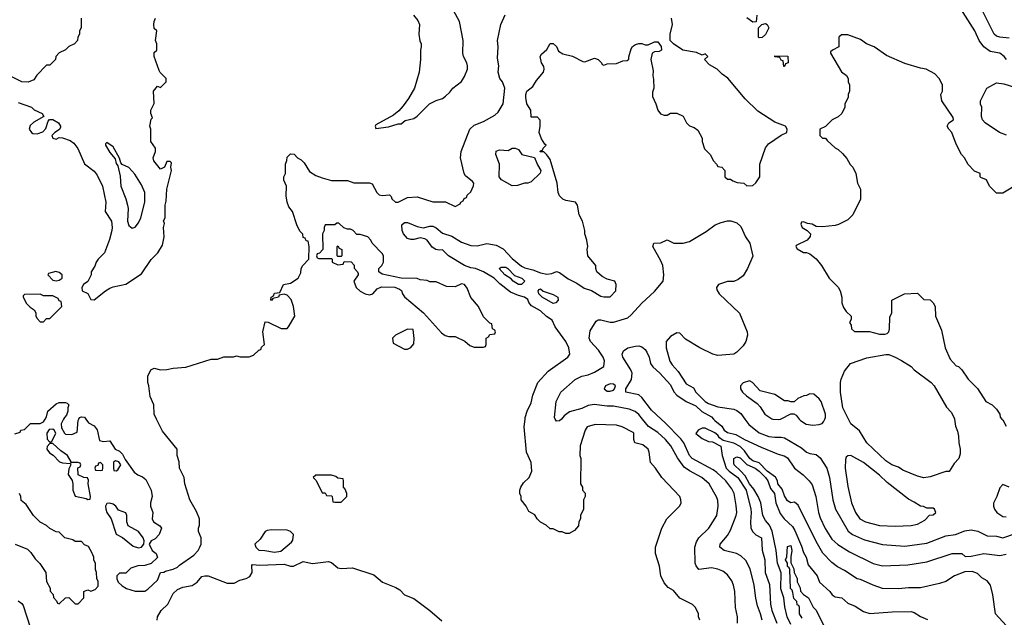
# Model space of a CAD drawing. Header units: inches. Extents: x 1793389 to 1900389, y 320802 to 470796.
# Tile 25 of 256: x 1831800 to 1838019, y 358748 to 362521. Entities that reach past the tile are written whole.
import ezdxf

# ---------------------------------------------------------------- set-up
doc = ezdxf.new("R2010")
doc.units = ezdxf.units.IN
doc.header["$MEASUREMENT"] = 0
doc.layers.add('B8335', color=7, linetype='Continuous')
doc.layers.add('B8336', color=7, linetype='Continuous')

msp = doc.modelspace()

# ---------------------------------------------------------------- linework, layer by layer
at = {"layer": 'B8335', "color": 2}
for points, elevation in [([(1831770, 359906), (1831802, 359918), (1831806, 359930), (1831830, 359934), (1831868.4, 359971.6), (1831930, 359972), (1831950, 359982), (1831961.2, 360000)], 222), ([(1832077, 360000), (1832062, 359970), (1832063.6, 359943.6), (1832082, 359910), (1832090, 359904.7), (1832130, 359902), (1832162, 359918), (1832168.4, 359991.6), (1832172.8, 360000)], 222), ([(1832217.8, 360000), (1832235.3, 359975.3), (1832270, 359956), (1832290, 359931.3), (1832304.7, 359864.7), (1832330, 359858), (1832370, 359862), (1832402, 359810), (1832430, 359796), (1832450, 359778), (1832465.4, 359745.4), (1832523.5, 359663.5), (1832546.8, 359646.8), (1832575.9, 359635.9), (1832597.5, 359617.5), (1832631.3, 359550), (1832636, 359510), (1832626.8, 359470), (1832626.8, 359450), (1832641, 359410), (1832636, 359370), (1832646, 359350), (1832684.9, 359324.9), (1832694.8, 359310), (1832681, 359270), (1832655.5, 359244.5), (1832631.3, 359230), (1832618, 359210), (1832636, 359170), (1832662, 359150), (1832670, 359126), (1832630, 359088), (1832590, 359075.3), (1832546.4, 359073.6), (1832501, 359059), (1832470, 359026), (1832430, 359026), (1832414, 359010), (1832414, 358990), (1832422, 358970), (1832446.4, 358946.4), (1832474, 358930), (1832530, 358912), (1832590, 358912), (1832610, 358924.7), (1832670, 358982), (1832688.7, 359031.3), (1832710, 359032), (1832721.2, 359038.8), (1832770, 359051), (1832796, 359064), (1832810, 359078), (1832900.2, 359139.8), (1832928, 359170), (1832938, 359190), (1832946, 359210), (1832946, 359250), (1832928.7, 359290), (1832928.7, 359310), (1832935.3, 359330), (1832935.3, 359370), (1832916.5, 359416.5), (1832875.3, 359490), (1832842, 359590), (1832838, 359630), (1832808.7, 359690), (1832808, 359730), (1832795.3, 359770), (1832795.3, 359810), (1832702.7, 359922.7), (1832663.8, 360000)], 222), ([(1836095.3, 358730), (1836088, 358750), (1836088, 358770), (1836068, 358810), (1836050, 358828), (1835970, 358868), (1835930, 358918), (1835896.4, 358936.4), (1835870, 358966), (1835848.7, 359010), (1835842, 359070), (1835815.3, 359150), (1835815.3, 359190), (1835855.3, 359310), (1835888, 359370), (1835968.9, 359451.1), (1835978, 359470), (1835975.3, 359490), (1835968.7, 359510), (1835855.3, 359630), (1835815.3, 359690), (1835784.7, 359724.7), (1835776, 359790), (1835769, 359810), (1835736.5, 359836.5), (1835686, 359850), (1835678, 359870), (1835678, 359910), (1835674.6, 359914.6), (1835606, 359950), (1835570, 359962), (1835435.3, 359964.7), (1835384.7, 359950), (1835371.3, 359930), (1835341, 359830), (1835338, 359770), (1835344.7, 359750), (1835342, 359590), (1835354, 359570), (1835354, 359550), (1835371.6, 359531.6), (1835372, 359510), (1835362, 359490), (1835362, 359430), (1835342, 359390), (1835342, 359370), (1835332, 359350), (1835330, 359326), (1835303.6, 359296.4), (1835270, 359278), (1835250, 359278), (1835227.3, 359287.3), (1835208.4, 359288.4), (1835170, 359306), (1835150, 359306), (1835126, 359330), (1835090, 359348), (1835068, 359370), (1835054.6, 359394.6), (1835016.4, 359416.4), (1834998, 359450), (1834968, 359490), (1834968, 359510), (1834958, 359530), (1834958, 359550), (1834966, 359570), (1834983.1, 359596.9), (1835018, 359630), (1835034, 359670), (1835030, 359726), (1835002, 359790), (1834986, 359950), (1834991.6, 360000)], 218), ([(1835221.1, 360000), (1835210, 359988), (1835190, 359986), (1835183, 360000)], 214), ([(1836334, 358710), (1836333.2, 358750), (1836321.2, 358810), (1836317.2, 358910), (1836309.2, 358950), (1836297.5, 358977.5), (1836270, 359015.3), (1836240.2, 359040.2), (1836210, 359052.7), (1836170, 359061.2), (1836090, 359049.2), (1836072.5, 359072.5), (1836066, 359090), (1836065.2, 359190), (1836074.8, 359225.2), (1836089.6, 359250.4), (1836152.7, 359310), (1836203.7, 359390), (1836212.3, 359450), (1836210, 359486), (1836204.1, 359504.1), (1836154, 359590), (1836108.7, 359630), (1836030, 359672.3), (1835996.9, 359696.9), (1835954.7, 359754.7), (1835912, 359830), (1835879.5, 359870), (1835830, 359915.6), (1835772.3, 359952.3), (1835733.8, 360000)], 214), ([(1836489.4, 358730), (1836479.5, 358770), (1836461, 358821), (1836449.6, 358869.6), (1836439.5, 358950), (1836413.3, 359053.3), (1836386.8, 359106.8), (1836355.9, 359135.9), (1836328, 359150), (1836250, 359169.3), (1836222, 359190), (1836224, 359210), (1836270, 359264.7), (1836290, 359298), (1836326, 359390), (1836329.3, 359410), (1836326.3, 359453.7), (1836313.6, 359530), (1836298.2, 359558.2), (1836259.5, 359610), (1836202.3, 359662.2), (1836179.2, 359679.2), (1836047, 359750), (1836029.6, 359770), (1835994.5, 359850), (1835975.4, 359875.4), (1835876.6, 359976.6), (1835850.8, 360000)], 210), ([(1836182.1, 360000), (1836190.4, 359990), (1836234.3, 359954.3), (1836250.4, 359930), (1836270, 359915.3), (1836322.6, 359902.6), (1836378.8, 359870), (1836482.4, 359822.4), (1836590, 359777.3), (1836627.9, 359767.9), (1836650, 359754.8), (1836694.8, 359690), (1836748.1, 359648.1), (1836786, 359610), (1836804.5, 359584.5), (1836827.7, 359510), (1836844.9, 359410), (1836855.2, 359375.2), (1836888.5, 359308.5), (1836930, 359241), (1836968.6, 359208.6), (1837040.9, 359160.9), (1837190, 359087.3), (1837250, 359074), (1837410, 359079.1), (1837530, 359098.8), (1837690, 359150.8), (1837750, 359151), (1837771.3, 359131.3), (1837810, 359134), (1837890, 359150.4), (1837990, 359138.8), (1838030, 359146.8)], 210), ([(1836380.2, 360000), (1836405.1, 359965.1), (1836470, 359913.4), (1836532, 359890), (1836570, 359884.4), (1836610, 359885.5), (1836630, 359880.5), (1836737.6, 359817.6), (1836770, 359791), (1836790, 359782.8), (1836830, 359776), (1836855.9, 359755.9), (1836899.1, 359690), (1836915.5, 359630), (1836935.5, 359490), (1836953.4, 359430), (1837032.4, 359292.4), (1837061, 359270), (1837136.7, 359236.7), (1837250, 359207.3), (1837390, 359196.3), (1837530, 359216.3), (1837650, 359263), (1837710, 359270.6), (1837770, 359293.4), (1837810, 359300.5), (1837852.5, 359292.5), (1837910, 359262.8), (1837970, 359260.7), (1838010, 359250.7), (1838090, 359278)], 214), ([(1836558, 360000), (1836590, 359996), (1836606, 360000)], 218), ([(1836723.5, 360000), (1836732, 359990), (1836767.1, 359967.1), (1836810, 359961), (1836850, 359964.7), (1836868.9, 359971.1), (1836878, 359982), (1836884.9, 360000)], 218), ([(1837703.9, 360000), (1837710, 359954), (1837723.5, 359923.5), (1837730.7, 359890.7), (1837731, 359850), (1837741, 359810), (1837739.8, 359780.2), (1837731, 359750), (1837701.4, 359718.6), (1837670, 359668), (1837650, 359668), (1837550, 359635.3), (1837510, 359629.2), (1837470, 359639), (1837378, 359678), (1837350, 359695.3), (1837308, 359710), (1837270, 359735.3), (1837150, 359848.7), (1837104.7, 359924.7), (1837049, 359970), (1837034, 360000)], 214), ([(1838004, 360000), (1838010, 359994), (1838030, 359954)], 218), ([(1838030, 358696), (1837962.8, 358770), (1837946, 358890), (1837931.3, 358950), (1837910, 358978), (1837878, 358998), (1837850, 359024.7), (1837816.8, 359036.8), (1837770, 359034.9), (1837705.2, 359010), (1837650, 358973.4), (1837610, 358962), (1837490, 358934.8), (1837414.4, 358934.4), (1837350, 358926.8), (1837250, 358930.8), (1837190.5, 358950.5), (1837110, 358986.8), (1837090, 358990.8), (1837010, 359044), (1836965.8, 359065.8), (1836930, 359094.8), (1836873.8, 359153.8), (1836830, 359226.8), (1836716.8, 359456.8), (1836694.4, 359474.4), (1836670, 359471.3), (1836650, 359482.8), (1836630, 359516), (1836616.4, 359556.4), (1836588, 359590), (1836585.5, 359610), (1836573.3, 359633.3), (1836521.1, 359670), (1836470, 359723.6), (1836430, 359736.5), (1836411.7, 359750), (1836378.9, 359798.9), (1836350, 359825.7), (1836310, 359848.2), (1836243.5, 359863.5), (1836220.3, 359880.3), (1836210, 359897.3), (1836190, 359913.4), (1836130, 359942), (1836110, 359943), (1836085.2, 359930), (1836070, 359909), (1836110, 359876), (1836150, 359859), (1836176.5, 359856.5), (1836228.7, 359828.7), (1836236.2, 359770), (1836263.1, 359690), (1836280.5, 359670), (1836335.4, 359630), (1836387.6, 359550), (1836418.4, 359430), (1836420.7, 359410), (1836415.1, 359350), (1836419, 359310), (1836430, 359288), (1836450, 359268), (1836486, 359250), (1836488.9, 359171.1), (1836506, 359110), (1836509.5, 359030), (1836535.5, 358955.5), (1836541.6, 358830), (1836551.6, 358790), (1836581.6, 358710)], 206), ([(1836670, 358702), (1836647.6, 358750), (1836633.6, 358813.6), (1836627.1, 358870), (1836608, 358928), (1836610, 359028.7), (1836587, 359090), (1836577.1, 359170), (1836552, 359292), (1836536.3, 359330), (1836510, 359359.5), (1836494.3, 359390), (1836481.7, 359470), (1836465.1, 359510), (1836437, 359557), (1836409.8, 359590), (1836381.5, 359641.5), (1836353.7, 359673.7), (1836312.3, 359710), (1836310, 359718), (1836310, 359750.8), (1836330, 359762), (1836350, 359754.4), (1836393, 359713), (1836444.9, 359690), (1836470, 359671.5), (1836510.3, 359630), (1836524.6, 359610), (1836541.7, 359561.7), (1836568.5, 359530), (1836576.5, 359470), (1836603.1, 359403.1), (1836629.3, 359369.3), (1836680.2, 359320.3), (1836695.4, 359295.4), (1836738, 359198), (1836750, 359158), (1836767.7, 359127.7), (1836779.8, 359079.8), (1836836, 359010), (1836851.3, 358970), (1836918, 358910), (1836932, 358890), (1836950, 358878), (1836992, 358870), (1837030, 358838), (1837078, 358818), (1837130, 358784.7), (1837170, 358771.3), (1837310, 358782.8), (1837430, 358784), (1837450, 358779.1), (1837490, 358753), (1837534.6, 358734.6)], 202), ([(1838050, 359568.7), (1838010, 359586), (1837990, 359566), (1837972, 359510), (1837951.6, 359468.4), (1837951.3, 359450), (1837958, 359430), (1837972, 359410), (1838010, 359384.7), (1838030, 359382.8)], 218), ([(1831772, 359210), (1831850, 359178), (1831870, 359158), (1831898, 359118), (1831927.1, 359087.1), (1831964.7, 359030), (1831970, 358974), (1831991.6, 358931.6), (1831992.7, 358912.7), (1832011.6, 358891.6), (1832012.7, 358872.7), (1832032.7, 358852.7), (1832038, 358838), (1832050, 358834), (1832088.4, 358871.6), (1832110, 358872), (1832150, 358834), (1832170, 358834), (1832206, 358870), (1832206, 358910), (1832210, 358914), (1832230, 358922), (1832250, 358914), (1832276.4, 358923.6), (1832296.4, 358943.6), (1832294.6, 358974.6), (1832287.3, 358992.7), (1832286, 359030), (1832278, 359050), (1832278, 359090), (1832268.4, 359108.4), (1832267.3, 359127.3), (1832256.4, 359156.4), (1832234.6, 359194.6), (1832210, 359206), (1832190, 359226), (1832150, 359226), (1832136.4, 359236.4), (1832086, 359250), (1832050, 359286), (1832030, 359288), (1831990, 359308), (1831970, 359328), (1831930, 359348), (1831888, 359390), (1831840.4, 359460.4), (1831810, 359486), (1831808, 359510), (1831798, 359530)], 222), ([(1836742, 358742), (1836726, 358770), (1836726, 358810), (1836722, 358822), (1836710, 358826), (1836708, 358848), (1836690, 358866), (1836684, 358904), (1836679, 358919), (1836669.2, 358930), (1836664, 359050), (1836660.4, 359060.4), (1836650, 359068.7), (1836649.3, 359089.3), (1836638, 359110), (1836646, 359130), (1836650, 359194), (1836670, 359202), (1836678, 359170), (1836671.3, 359130), (1836671.6, 359091.6), (1836690, 359054), (1836692, 359030), (1836710, 358994), (1836711, 358971), (1836730, 358934), (1836732, 358912), (1836751.3, 358891.3), (1836782, 358870), (1836811.3, 358811.3), (1836830, 358794), (1836930, 358594)], 198), ([(1832668.7, 358730), (1832670, 358752), (1832694, 358790), (1832735.3, 358830), (1832770, 358898), (1832796.5, 358923.5), (1832830, 358938.8), (1832890, 358948), (1832920.9, 358970), (1832950, 359004.9), (1832969.6, 359010.4), (1832990.3, 359010.3), (1833110, 358962.8), (1833155.5, 358964.5), (1833190, 358982.8), (1833230, 358994), (1833253.8, 359006.2), (1833269.3, 359030), (1833265.2, 359074.8), (1833270, 359082), (1833317.1, 359077.1), (1833470, 359084), (1833510, 359070.8), (1833530, 359070.8), (1833590, 359100.5), (1833650, 359087.7), (1833750, 359100.7), (1833770, 359094.8), (1833810, 359060.7), (1833830, 359056.3), (1833901.1, 359061.1), (1834036.4, 359016.4), (1834092, 358970), (1834176.1, 358936.1), (1834200.4, 358920.4), (1834231.3, 358890), (1834290, 358867.7), (1834390.5, 358790.5), (1834465.8, 358725.8)], 218), ([(1831790, 358852), (1831814.4, 358834.4), (1831822, 358822), (1831865.2, 358685.2)], 218)]:
    msp.add_lwpolyline(points, dxfattribs=dict(at, elevation=elevation))
for points, elevation in [([(1832010, 359935.3), (1831986, 359934), (1831972, 359910), (1831972.7, 359872.7), (1831990, 359854), (1832002, 359858), (1832028, 359910), (1832018, 359930)], 222), ([(1832010, 359846), (1831990, 359846), (1831972.7, 359827.3), (1831972, 359810), (1831987.1, 359787.1), (1832011.1, 359771.1), (1832052, 359730), (1832070, 359722.8), (1832119.6, 359719.6), (1832122, 359710), (1832110, 359686), (1832106, 359650), (1832131.1, 359611.1), (1832136, 359590), (1832134.8, 359550), (1832150, 359512), (1832218.8, 359498.8), (1832230, 359492), (1832246, 359494), (1832248, 359510), (1832233.2, 359590), (1832234.6, 359614.6), (1832228, 359628), (1832206, 359630), (1832168.4, 359648.4), (1832168, 359692), (1832182, 359698), (1832186, 359710), (1832182, 359722), (1832170, 359726), (1832130, 359726), (1832122, 359722), (1832126, 359730), (1832102, 359770), (1832059, 359799)], 222), ([(1832310, 359726), (1832298, 359722), (1832292.7, 359707.3), (1832278, 359702), (1832274, 359690), (1832278, 359678), (1832310, 359674), (1832322, 359678), (1832326, 359690), (1832326, 359710)], 222), ([(1832404.7, 359735.3), (1832392.7, 359727.3), (1832392, 359690), (1832394, 359674), (1832410, 359672), (1832420.4, 359679.6), (1832438, 359710), (1832426, 359730)], 222), ([(1837050, 359768.7), (1837030, 359768), (1837021, 359759), (1837016, 359744), (1837014, 359690), (1837030, 359574), (1837054.8, 359470), (1837078.8, 359410), (1837106, 359370), (1837142, 359350), (1837230, 359327.3), (1837330, 359322.8), (1837430, 359326.8), (1837470, 359336), (1837518, 359362), (1837547.3, 359392.7), (1837570, 359394), (1837586, 359410), (1837578, 359430), (1837570, 359438), (1837530, 359438), (1837508, 359448), (1837490, 359448.7), (1837450, 359475.3), (1837412.9, 359492.9), (1837278.3, 359598.3), (1837230, 359646), (1837130, 359725.2)], 218), ([(1833770, 359646), (1833670, 359646), (1833654, 359630), (1833672.7, 359612.7), (1833710, 359534), (1833730, 359534), (1833738, 359518), (1833770, 359514), (1833774, 359510), (1833778, 359478), (1833790, 359474), (1833830, 359474), (1833866, 359510), (1833866, 359530), (1833856.4, 359556.4), (1833846, 359570), (1833846, 359610), (1833842, 359622), (1833810, 359626), (1833796.4, 359636.4)], 222), ([(1832370, 359468), (1832350, 359466), (1832342, 359450), (1832344.7, 359430), (1832351.3, 359410), (1832378, 359370), (1832410, 359272), (1832450, 359252), (1832516.8, 359196.8), (1832550, 359186), (1832570, 359191.3), (1832584, 359210), (1832585.2, 359230), (1832579.3, 359250), (1832549.4, 359290), (1832484.5, 359324.5), (1832477.2, 359350), (1832477.2, 359390), (1832470, 359408), (1832424.7, 359424.7), (1832408, 359450), (1832390, 359462)], 222), ([(1833390, 359301.2), (1833363.5, 359296.5), (1833350.8, 359289.2), (1833318, 359242), (1833284.7, 359210), (1833291.3, 359190), (1833310, 359171.3), (1833349.2, 359170.8), (1833410, 359158.4), (1833450, 359166), (1833517.5, 359222.5), (1833525.6, 359234.4), (1833529, 359270), (1833510, 359289), (1833490, 359299)], 222)]:
    msp.add_lwpolyline(points, close=True, dxfattribs=dict(at, elevation=elevation))
at = {"layer": 'B8336', "color": 2}
for points, elevation in [([(1838050, 362404.5), (1837990, 362412), (1837970, 362418), (1837956, 362430), (1837846, 362650)], 210), ([(1838033.2, 362270), (1838019, 362290), (1837990, 362309.2), (1837930, 362321.2), (1837889.6, 362349.6), (1837859.3, 362390), (1837832.3, 362450), (1837745.2, 362590)], 214), ([(1832188, 362530), (1832188, 362470), (1832178, 362450), (1832178, 362430), (1832168, 362410), (1832166, 362390), (1832146, 362370), (1832110, 362352), (1832090, 362332), (1832050, 362312), (1832028, 362290), (1832026, 362270), (1831990, 362234), (1831970, 362234), (1831908.9, 362171.1), (1831890, 362142), (1831853.6, 362126.4), (1831814, 362130), (1831734, 362170)], 230), ([(1831790, 361998), (1831874, 361970), (1831891.3, 361951.3), (1831942, 361930), (1831952, 361910), (1831890, 361874), (1831866.7, 361853.3), (1831860.5, 361830), (1831874, 361810), (1831883.6, 361803.6), (1831910, 361801.6), (1831946.3, 361813.7), (1831965.2, 361834.8), (1831980.2, 361879.8), (1831988.7, 361891.3), (1832010, 361891), (1832044.7, 361870), (1832058, 361850), (1832056.9, 361843.1), (1832051.1, 361828.9), (1832022, 361810), (1832002, 361790), (1832010, 361774), (1832030, 361766), (1832050, 361778), (1832070, 361776), (1832119.1, 361759.1), (1832141.4, 361741.4), (1832167.5, 361707.5), (1832210, 361611), (1832270, 361564), (1832290, 361540.7), (1832323.7, 361470), (1832344.9, 361370), (1832339.1, 361310), (1832379.1, 361250), (1832384.9, 361210), (1832382, 361190), (1832366.4, 361133.6), (1832334.8, 361050), (1832296, 361010), (1832282.8, 360990), (1832274.8, 360965.2), (1832251.3, 360928.7), (1832251, 360910), (1832230.7, 360869.3), (1832202, 360850), (1832192, 360830), (1832194, 360810), (1832230, 360792), (1832250, 360754), (1832270, 360752), (1832342, 360810), (1832370, 360826.8), (1832390, 360834.8), (1832470, 360851), (1832570, 360916), (1832630, 361006.8), (1832673.2, 361050), (1832701.5, 361098.5), (1832713.2, 361150), (1832709.2, 361210), (1832714, 361234), (1832709, 361251), (1832718, 361270), (1832718, 361350), (1832724.7, 361375.3), (1832729.4, 361450.6), (1832759, 361570), (1832755.3, 361590), (1832758, 361618), (1832750, 361626), (1832730, 361626), (1832714, 361590), (1832690, 361578), (1832648, 361630), (1832642, 361650), (1832658, 361690), (1832658, 361710), (1832627.3, 361752.7), (1832628, 361830), (1832622, 361850), (1832630, 361894), (1832638, 361902), (1832629.1, 361929.1), (1832629, 361950), (1832648.4, 361991.6), (1832644, 362070), (1832670, 362102), (1832690, 362094), (1832726, 362130), (1832726, 362150), (1832687.3, 362187.3), (1832680.4, 362200.4), (1832649, 362290), (1832650, 362314), (1832666, 362330), (1832666, 362370), (1832658, 362390), (1832666, 362450), (1832650, 362466), (1832648, 362490), (1832648.7, 362510), (1832658, 362530)], 226), ([(1832663.8, 360000), (1832648.7, 360030), (1832648, 360090), (1832623.1, 360143.1), (1832615.3, 360210), (1832608.7, 360230), (1832608.9, 360271.1), (1832628.9, 360311.1), (1832650, 360322), (1832690, 360311.3), (1832728.4, 360311.6), (1832770, 360322), (1832850, 360326.8), (1833010, 360378), (1833050, 360378), (1833090, 360392), (1833150, 360392), (1833170, 360398), (1833191.6, 360391.6), (1833250, 360392), (1833276.4, 360403.6), (1833310, 360434), (1833322, 360438), (1833327.3, 360452.7), (1833346, 360470), (1833335.3, 360550), (1833350, 360614), (1833370, 360612), (1833451.3, 360571.3), (1833490, 360571), (1833498, 360582), (1833538, 360650), (1833529.6, 360709.6), (1833514.5, 360754.5), (1833490, 360782), (1833470, 360788), (1833438, 360782), (1833434, 360770), (1833398, 360762), (1833390, 360748.7), (1833386, 360750), (1833388, 360770), (1833402, 360778), (1833410, 360794), (1833442, 360798), (1833466, 360850), (1833510, 360858), (1833558, 360890), (1833576.4, 360923.6), (1833578, 360950), (1833588, 360970), (1833626, 361010), (1833628, 361090), (1833622, 361122), (1833610, 361126), (1833602, 361142), (1833590, 361146), (1833587.3, 361167.3), (1833570, 361186), (1833550, 361226), (1833522, 361310), (1833500.2, 361340.2), (1833488.9, 361368.9), (1833482, 361410), (1833486, 361470), (1833468.9, 361508.9), (1833468.7, 361530), (1833478, 361550), (1833478, 361610), (1833487.3, 361632.7), (1833490, 361654), (1833510, 361674), (1833532.7, 361672.7), (1833554, 361650), (1833576.9, 361636.9), (1833596.9, 361616.9), (1833630, 361562), (1833670, 361538), (1833710, 361522), (1833770, 361506), (1833870, 361506), (1833911.1, 361491.1), (1834010, 361491), (1834025.4, 361485.4), (1834056, 361430), (1834070, 361416), (1834090, 361410.8), (1834134.8, 361414.8), (1834146, 361406), (1834151.3, 361390), (1834174, 361370), (1834191.5, 361368.5), (1834250, 361398), (1834310, 361402), (1834410, 361372), (1834490, 361372), (1834550, 361342), (1834582, 361358), (1834586, 361370), (1834602, 361378), (1834607.3, 361392.7), (1834622, 361398), (1834627.3, 361412.7), (1834650, 361434), (1834667.3, 361472.7), (1834668, 361490), (1834660.4, 361500.4), (1834616.4, 361536.4), (1834608, 361550), (1834584, 361650), (1834589, 361690), (1834644, 361830), (1834670, 361856), (1834730, 361878.8), (1834801.5, 361918.5), (1834821.5, 361938.5), (1834852.7, 361990), (1834863.7, 362090), (1834850, 362128.7), (1834833.2, 362150), (1834822.7, 362190), (1834826, 362230), (1834817.5, 362277.5), (1834821.2, 362350), (1834817.2, 362390), (1834839, 362490), (1834867.2, 362552.8)], 222), ([(1834287.3, 362550), (1834315.3, 362515.3), (1834324.7, 362490), (1834322, 362430), (1834328, 362388), (1834336, 362370), (1834336, 362350), (1834331.1, 362328.9), (1834330.8, 362270), (1834322.8, 362190), (1834293.4, 362090), (1834256.7, 362023.3), (1834222.5, 361977.5), (1834194.4, 361945.6), (1834161, 361919), (1834050, 361858), (1834044.7, 361850), (1834050, 361834), (1834130, 361844.7), (1834190, 361864.7), (1834210, 361864.7), (1834234.6, 361885.4), (1834290, 361898), (1834310, 361911.3), (1834388, 361990), (1834430, 362012), (1834470, 362024.7), (1834490, 362038), (1834516.5, 362063.5), (1834535.3, 362090), (1834590, 362132), (1834610, 362162), (1834629, 362210), (1834629.2, 362230), (1834625.2, 362250), (1834604, 362290), (1834599, 362310), (1834602, 362390), (1834578, 362510), (1834540.4, 362580.4)], 226), ([(1834991.6, 360000), (1834992.7, 360010), (1835005.2, 360050), (1835030, 360102), (1835041.2, 360150), (1835073.2, 360230), (1835137.5, 360302.5), (1835262, 360390), (1835275.3, 360410), (1835269, 360450), (1835249, 360490), (1835181.2, 360581.2), (1835164.1, 360624.1), (1835127.8, 360647.8), (1835090, 360684), (1835033.6, 360713.6), (1835016.5, 360736.5), (1835010, 360754), (1834988.9, 360768.9), (1834950, 360779.3), (1834901, 360801), (1834833, 360853), (1834797.2, 360890), (1834730, 360929), (1834678, 360950), (1834650, 360954.5), (1834610, 360969.4), (1834509, 361030), (1834470, 361068.7), (1834450, 361065.2), (1834428.7, 361070), (1834405.4, 361085.4), (1834373.2, 361130), (1834358.7, 361138.7), (1834330, 361143.7), (1834290, 361133.2), (1834270, 361133.2), (1834250, 361139.3), (1834223.7, 361170), (1834216, 361190), (1834213.6, 361226.4), (1834230, 361241), (1834250, 361240.7), (1834310, 361216.3), (1834350, 361206.8), (1834390, 361217.3), (1834410, 361217.3), (1834430, 361206.8), (1834470, 361174), (1834530, 361154.9), (1834590, 361117.1), (1834650, 361096.4), (1834690, 361094), (1834750, 361108.2), (1834810, 361098), (1834854.2, 361074.2), (1834910, 361013.4), (1834970, 360965.5), (1834990, 360954.9), (1835041.3, 360941.3), (1835090, 360922), (1835130, 360914), (1835162, 360918), (1835190, 360930.8), (1835210, 360924.7), (1835264.5, 360884.5), (1835318.5, 360858.5), (1835365.2, 360825.2), (1835410.8, 360810.8), (1835470, 360776), (1835490, 360771.3), (1835530, 360772), (1835566, 360810), (1835568, 360850), (1835558, 360870), (1835510, 360884), (1835479, 360899), (1835446, 360930), (1835438, 360950), (1835438, 360970), (1835388.7, 361030), (1835384, 361070), (1835388.7, 361090), (1835382, 361130), (1835369.1, 361169.1), (1835369, 361190), (1835354, 361250), (1835334, 361290), (1835324, 361350), (1835310, 361368.7), (1835250, 361379), (1835230, 361389), (1835209.2, 361410), (1835201.2, 361430), (1835194, 361490), (1835150, 361638), (1835130, 361668), (1835110, 361686), (1835088, 361688), (1835090, 361694), (1835102, 361698), (1835106, 361710), (1835126, 361730), (1835116.4, 361736.4), (1835095.3, 361770), (1835082, 361810), (1835088, 361850), (1835087.3, 361887.3), (1835070, 361906), (1835030, 361906), (1835028, 361950), (1835004, 361990), (1834997.2, 362030), (1834997.2, 362050), (1835004, 362070), (1835040.2, 362099.8), (1835063.2, 362136.8), (1835109, 362190), (1835113.2, 362210), (1835110, 362226), (1835095.3, 362250), (1835088, 362290), (1835096.4, 362303.6), (1835130, 362334), (1835150, 362372), (1835170, 362372), (1835190, 362352), (1835203.5, 362323.5), (1835230, 362306), (1835290.6, 362290.6), (1835356.9, 362256.9), (1835370, 362256), (1835430, 362278), (1835436.9, 362276.9), (1835454, 362270), (1835474, 362250), (1835478, 362238), (1835490, 362234), (1835510, 362242), (1835570, 362244.7), (1835610, 362262), (1835636.4, 362263.6), (1835647.3, 362272.7), (1835647.3, 362287.3), (1835662, 362338), (1835670, 362351.3), (1835690, 362364.7), (1835710, 362371.3), (1835730, 362371.3), (1835750, 362362), (1835770, 362362), (1835810, 362382), (1835830, 362382), (1835851.6, 362351.6), (1835854, 362330), (1835839.6, 362320.4), (1835810, 362318), (1835794, 362310), (1835786, 362270), (1835802, 362198), (1835798, 362170), (1835803.6, 362143.6), (1835804.7, 362090), (1835796.9, 362063.1), (1835796.9, 362036.9), (1835818.8, 361990), (1835831.3, 361950), (1835846.8, 361926.8), (1835870, 361918), (1835890, 361918), (1835910, 361931.3), (1835950, 361932), (1835990, 361912), (1836012, 361870), (1836030, 361852), (1836059.8, 361839.8), (1836083.6, 361823.6), (1836110, 361774), (1836111.6, 361751.6), (1836126.4, 361706.4), (1836162, 361670), (1836182, 361630), (1836202, 361610), (1836210, 361594), (1836234, 361590), (1836254, 361570), (1836254, 361530), (1836270, 361514), (1836290, 361514), (1836303.6, 361503.6), (1836332.7, 361492.7), (1836374, 361490), (1836392.7, 361472.7), (1836430, 361474), (1836450, 361492), (1836475.3, 361530), (1836475.3, 361610), (1836510, 361712), (1836530, 361738), (1836610, 361792), (1836646, 361810), (1836648, 361830), (1836638, 361850), (1836570, 361875.3), (1836463.2, 361943.2), (1836382, 362022), (1836272.9, 362152.9), (1836236.4, 362176.4), (1836206, 362210), (1836156.4, 362236.4), (1836126, 362270), (1836146, 362290), (1836130, 362306), (1836110, 362298), (1836074.6, 362314.6), (1835988.7, 362328.7), (1835928.9, 362368.9), (1835908, 362390), (1835908, 362430), (1835924, 362490), (1835916, 362530)], 218), ([(1836456, 362550), (1836452, 362508), (1836430, 362506), (1836393.2, 362533.2)], 214), ([(1838110, 361488), (1838010, 361426), (1837970, 361426), (1837926, 361470), (1837906, 361510), (1837870, 361526), (1837866, 361530), (1837866, 361550), (1837830, 361566), (1837790, 361606), (1837768, 361650), (1837748, 361670), (1837714.6, 361734.6), (1837688, 361810), (1837668, 361830), (1837658, 361850), (1837668, 361870), (1837698, 361890), (1837695.3, 361904.7), (1837624, 362010), (1837619, 362050), (1837628.7, 362070), (1837628, 362110), (1837608, 362150), (1837580.4, 362180.4), (1837526, 362210), (1837490, 362215.3), (1837390, 362244), (1837275.5, 362295.5), (1837198, 362350), (1837149.1, 362369.1), (1837110, 362395.3), (1837030, 362426), (1836990, 362426), (1836974, 362410), (1836974, 362350), (1836934, 362330), (1836922, 362318), (1836922, 362310), (1836990, 362192), (1837022, 362170), (1837032, 362150), (1837032, 362130), (1837042, 362110), (1837042, 362070), (1837032, 362050), (1837032, 362030), (1837012, 361990), (1837012, 361970), (1836992, 361930), (1836970, 361908), (1836931.6, 361888.4), (1836890, 361846), (1836854, 361830), (1836854, 361790), (1836870, 361774), (1836890, 361774), (1836899.6, 361759.6), (1836950, 361712), (1836970, 361702), (1836996.9, 361676.9), (1837025.4, 361645.4), (1837046.4, 361606.4), (1837062, 361590), (1837082, 361550), (1837092, 361490), (1837111.1, 361451.1), (1837111.1, 361388.9), (1837062, 361290), (1837030, 361258), (1836971.1, 361228.9), (1836950, 361222), (1836870, 361214), (1836830, 361215.3), (1836806, 361230), (1836775.3, 361235.3), (1836750, 361246), (1836738, 361242), (1836734, 361230), (1836742, 361210), (1836774, 361190), (1836794, 361170), (1836792.7, 361152.7), (1836774, 361130), (1836705.4, 361094.6), (1836702, 361090), (1836710, 361074), (1836750, 361052), (1836770, 361052), (1836790, 361042), (1836830, 361011.3), (1836864.7, 360970), (1836912, 360890), (1836970, 360832), (1836982, 360810), (1836992, 360770), (1836992.7, 360732.7), (1837003.6, 360703.6), (1837019.6, 360679.6), (1837052, 360650), (1837051.6, 360628.4), (1837042, 360610), (1837051.6, 360591.6), (1837054, 360570), (1837072.7, 360552.7), (1837168, 360552), (1837230, 360534.8), (1837264.7, 360535.3), (1837279.3, 360540.7), (1837288.7, 360550), (1837294, 360570), (1837296.4, 360643.6), (1837308, 360670), (1837308, 360750), (1837388.9, 360791.1), (1837470, 360794), (1837510, 360754), (1837550, 360752), (1837570, 360734), (1837582, 360710), (1837584.7, 360650), (1837622, 360562), (1837646, 360450), (1837676.9, 360376.9), (1837716, 360336), (1837730.6, 360330.6), (1837751.3, 360310), (1837790.9, 360250.9), (1837850, 360192), (1837902, 360110), (1837942, 360090), (1837970, 360062), (1837991.3, 360030), (1837992, 360012), (1838004, 360000)], 218), ([(1838032.3, 361792.3), (1837989.6, 361809.6), (1837898, 361870), (1837882, 361890), (1837875.3, 361910), (1837878, 361970), (1837868.9, 361988.9), (1837868, 362010), (1837908, 362090), (1837970, 362122), (1838016.9, 362116.9), (1838090, 362094)], 214), ([(1835183, 360000), (1835178, 360010), (1835189, 360110), (1835218, 360170), (1835308.7, 360250), (1835350, 360270.8), (1835390, 360278.8), (1835430, 360294.8), (1835489.1, 360330.9), (1835493.2, 360366.8), (1835485.2, 360390), (1835455.3, 360435.3), (1835405.2, 360490), (1835396, 360510), (1835402.5, 360557.5), (1835441.2, 360618.8), (1835454, 360626), (1835470, 360626.8), (1835530, 360611), (1835550, 360611), (1835640.1, 360639.9), (1835662.5, 360657.5), (1835730, 360731), (1835810, 360806), (1835864, 360870), (1835869, 360910), (1835861.2, 360970), (1835850, 360998), (1835798, 361090), (1835806, 361110), (1835850, 361112), (1835890, 361131.3), (1835931.1, 361111.1), (1835990, 361111), (1836030, 361121), (1836135.5, 361184.5), (1836193.6, 361226.4), (1836230, 361241), (1836270, 361251), (1836290.9, 361250.9), (1836330, 361238), (1836355.3, 361215.3), (1836384.7, 361150), (1836410.7, 361110.7), (1836430.9, 361029.1), (1836396, 360950), (1836370, 360904), (1836338.5, 360881.5), (1836310, 360869), (1836270, 360868.7), (1836214, 360850), (1836202, 360830), (1836203.6, 360816.4), (1836218, 360790), (1836347.5, 360667.5), (1836394.8, 360550), (1836396, 360530), (1836386, 360490), (1836370, 360462), (1836330, 360422), (1836310.7, 360409.3), (1836210, 360401.2), (1836178, 360410), (1836095.3, 360450), (1836004.8, 360504.8), (1835970, 360542), (1835950, 360544), (1835910, 360522), (1835884, 360490), (1835882.8, 360450), (1835905.5, 360365.5), (1835921.4, 360341.4), (1835959.8, 360299.8), (1836010, 360222), (1836056.9, 360196.9), (1836071.3, 360170), (1836130, 360111.3), (1836150, 360098), (1836210, 360076.3), (1836310, 360062), (1836330, 360053.4), (1836355.1, 360035.1), (1836380.2, 360000)], 214), ([(1835850.8, 360000), (1835790, 360055.1), (1835730, 360136.2), (1835710, 360153.3), (1835628.7, 360168.7), (1835628, 360190), (1835663.5, 360250), (1835667.6, 360290), (1835660.7, 360310), (1835609.4, 360390), (1835606, 360410), (1835613.2, 360430), (1835642, 360450), (1835690, 360460.4), (1835710, 360461.6), (1835730, 360456.3), (1835750, 360439.1), (1835761.2, 360421.2), (1835775.8, 360390), (1835784.9, 360350), (1835798.4, 360330), (1835843.8, 360290), (1835910, 360216.3), (1835932, 360172), (1835950.3, 360150.3), (1836010.3, 360110.3), (1836070, 360083.7), (1836108.3, 360048.3), (1836170, 360014.6), (1836182.1, 360000)], 210), ([(1837034, 360000), (1836999, 360070), (1836985.2, 360170), (1836985.2, 360230), (1836989.4, 360250.6), (1837010, 360302), (1837048, 360350), (1837150, 360387.3), (1837270, 360406.8), (1837290, 360406.8), (1837330, 360390.8), (1837370.5, 360370.5), (1837430.7, 360330.7), (1837450, 360311.3), (1837558, 360230), (1837576, 360210), (1837654.4, 360074.4), (1837683.5, 360043.5), (1837703.5, 360003.5), (1837703.9, 360000)], 214), ([(1836884.9, 360000), (1836888.7, 360010), (1836889, 360030), (1836862, 360110), (1836850, 360128), (1836816.4, 360156.4), (1836790, 360158), (1836770, 360148), (1836752.7, 360147.3), (1836714, 360130), (1836691.6, 360108.4), (1836670, 360108), (1836654.6, 360114.6), (1836630, 360115.3), (1836570, 360155.3), (1836478, 360178), (1836428, 360230), (1836410, 360242), (1836370, 360228), (1836352, 360210), (1836352, 360190), (1836364.7, 360170), (1836390, 360146), (1836458, 360098), (1836476.8, 360076.8), (1836506, 360030), (1836550, 360001), (1836558, 360000)], 218), ([(1831961.2, 360000), (1831970, 360014), (1831978, 360050), (1832030, 360096), (1832050, 360104.7), (1832090, 360104.7), (1832099.8, 360099.8), (1832110.8, 360090), (1832104.7, 360070), (1832104.7, 360050), (1832096, 360024), (1832082, 360010), (1832077, 360000)], 222), ([(1835733.8, 360000), (1835710, 360029.4), (1835688.2, 360048.2), (1835650, 360061.6), (1835550, 360082), (1835510, 360081.6), (1835427.9, 360092.1), (1835390, 360086), (1835350, 360066.6), (1835273.7, 360046.3), (1835239.8, 360020.2), (1835221.1, 360000)], 214), ([(1832172.8, 360000), (1832178, 360010), (1832190, 360014), (1832210, 360011), (1832217.8, 360000)], 222), ([(1836606, 360000), (1836610, 360001), (1836670, 360032), (1836690, 360032), (1836703.6, 360023.6), (1836723.5, 360000)], 218)]:
    msp.add_lwpolyline(points, dxfattribs=dict(at, elevation=elevation))
for points, elevation in [([(1836470, 362406), (1836466, 362410), (1836466, 362470), (1836488.4, 362491.6), (1836510, 362498), (1836522, 362490), (1836532, 362470), (1836510, 362428), (1836490, 362408)], 214), ([(1836626, 362226), (1836622, 362262), (1836610, 362266), (1836602, 362282), (1836570, 362286), (1836570, 362294), (1836651.1, 362291.1), (1836654, 362250), (1836638, 362242), (1836630, 362226)], 214), ([(1832350, 361746), (1832342, 361738), (1832342, 361730), (1832370, 361682), (1832402, 361642), (1832410, 361614), (1832419.6, 361599.6), (1832433.7, 361533.7), (1832439.1, 361470), (1832470.5, 361390.5), (1832480.7, 361350), (1832484, 361330), (1832480.7, 361250), (1832490, 361222), (1832510, 361204.7), (1832530, 361211.3), (1832550, 361238), (1832566, 361270), (1832589.5, 361370), (1832589.5, 361430), (1832570, 361479), (1832526.8, 361546.8), (1832490, 361588.7), (1832448, 361608), (1832438, 361618), (1832430, 361646), (1832390, 361718)], 230), ([(1834910, 361472), (1834843.7, 361510), (1834827.8, 361530), (1834829.6, 361610), (1834807, 361670), (1834810, 361691), (1834830, 361700.7), (1834885.2, 361694.8), (1834910, 361710.8), (1834930, 361711), (1834950, 361702), (1834971, 361671), (1835051.3, 361651.3), (1835070, 361604.7), (1835091, 361570), (1835087.1, 361552.9), (1835030, 361498), (1835010, 361488.7), (1834988.4, 361488.4), (1834944.9, 361475.1)], 218), ([(1833816.4, 361236.4), (1833803.6, 361236.4), (1833790, 361226), (1833730, 361226), (1833722, 361210), (1833722, 361190), (1833712, 361170), (1833714, 361070), (1833692.7, 361047.3), (1833678, 361042), (1833674, 361030), (1833678, 361018), (1833690, 361014), (1833770, 361014), (1833774, 361010), (1833774, 360990), (1833810, 360974), (1833842, 360978), (1833850, 360994), (1833892.7, 360992.7), (1833911.6, 360971.6), (1833912.7, 360952.7), (1833934, 360930), (1833938, 360918), (1833938, 360910), (1833911.3, 360870), (1833926, 360830), (1833950, 360807.3), (1833982, 360790), (1834010, 360784.9), (1834030, 360791), (1834058, 360822), (1834084.7, 360835.3), (1834170, 360832), (1834199.6, 360819.6), (1834211.6, 360811.6), (1834218, 360790), (1834230, 360772), (1834350.7, 360670.7), (1834465.2, 360545.2), (1834487.5, 360527.5), (1834510, 360521), (1834550, 360522), (1834611.6, 360491.6), (1834643.6, 360463.6), (1834670, 360454), (1834730, 360454), (1834742, 360458), (1834746, 360470), (1834746, 360510), (1834762, 360518), (1834770, 360534), (1834802, 360538), (1834806, 360550), (1834802, 360562), (1834786, 360570), (1834782, 360602), (1834770, 360606), (1834730, 360646), (1834698, 360710), (1834650, 360768), (1834626.3, 360826.3), (1834610, 360848.7), (1834590, 360854), (1834550, 360835.3), (1834496.4, 360836.4), (1834430, 360866), (1834390, 360866), (1834374.6, 360874.6), (1834330, 360878), (1834310, 360888), (1834210, 360888.7), (1834090, 360915.3), (1834068.7, 360930), (1834068, 360950), (1834088, 360970), (1834098, 360990), (1834098, 361030), (1834090, 361046), (1834026, 361110), (1834018, 361130), (1833998, 361150), (1833950, 361166), (1833930, 361166), (1833906, 361190), (1833890, 361198), (1833870, 361198), (1833848, 361208)], 222), ([(1833810, 361026), (1833806, 361030), (1833806, 361090), (1833810, 361094), (1833818, 361078), (1833834, 361070), (1833834, 361030), (1833830, 361026)], 222), ([(1832028, 360932), (1831981, 360919), (1831978, 360910), (1832010, 360877.3), (1832030, 360873.4), (1832050, 360877.3), (1832069, 360890), (1832069, 360910), (1832050, 360925.2)], 226), ([(1834970, 360849.6), (1834950, 360849.7), (1834917.2, 360870), (1834904.2, 360884.2), (1834863.7, 360910), (1834829.1, 360950.9), (1834840.9, 360959.1), (1834870, 360958), (1834882.8, 360950), (1834925.2, 360905.2), (1834971, 360890), (1834991, 360870)], 214), ([(1831930, 360788), (1831830, 360786), (1831822, 360778), (1831822, 360770), (1831842, 360730), (1831865.4, 360705.4), (1831892, 360690), (1831902, 360670), (1831902, 360650), (1831910, 360634), (1831930, 360614), (1831950, 360614), (1831970, 360634), (1831990, 360634), (1832066, 360710), (1832062, 360742), (1832050, 360746), (1832042, 360762), (1832010, 360778), (1831950, 360778)], 226), ([(1835170, 360729.4), (1835099, 360770), (1835079, 360790), (1835075.3, 360810), (1835082, 360818), (1835090, 360821), (1835106.8, 360806.8), (1835170, 360786.8), (1835198, 360770), (1835202, 360750), (1835185.4, 360734.6)], 214), ([(1834250, 360568), (1834174, 360530), (1834154, 360510), (1834158, 360478), (1834230, 360442), (1834250, 360442), (1834270, 360451.3), (1834290, 360474), (1834292.5, 360507.5), (1834286, 360566)], 222), ([(1835530, 360222.7), (1835501, 360210), (1835491, 360190), (1835510, 360174.8), (1835530, 360174.8), (1835550, 360182.8), (1835557.2, 360190), (1835564, 360210), (1835550, 360219.3)], 214)]:
    msp.add_lwpolyline(points, close=True, dxfattribs=dict(at, elevation=elevation))

doc.saveas('drawing.dxf')
